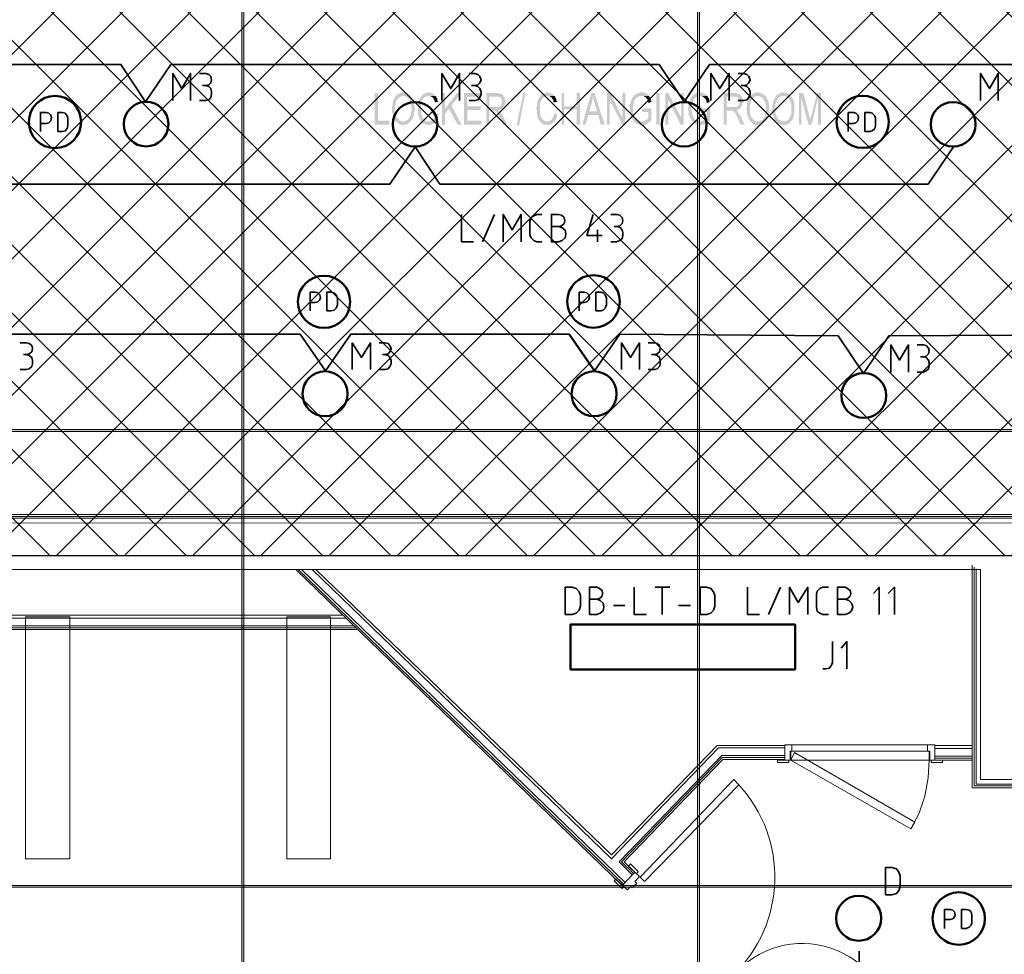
# Model space of a CAD drawing. Header units: millimetres. Extents: x 1.7 to 32.8, y 0.3 to 23.1.
# Tile 51 of 106: x 12 to 14.6, y 17.5 to 20. Entities that reach past the tile are written whole.
import ezdxf

# ---------------------------------------------------------------- set-up
doc = ezdxf.new("R2010")
doc.units = ezdxf.units.MM
doc.layers.add('PDF_Geometry', color=9, linetype='Continuous', true_color=0x808080)
doc.layers.add('PDF_Solid Fills', color=9, linetype='Continuous', true_color=0x808080)

msp = doc.modelspace()

# ---------------------------------------------------------------- hatches: boundary and pattern name
h = msp.add_hatch()
h.set_pattern_fill('ANSI37', color=256, scale=0.04)
h.paths.add_polyline_path([(7.7386, 22.7025), (12.398, 22.7025), (12.398, 20.2896), (20.6471, 20.2896), (20.6471, 18.615), (17.6427, 18.615), (17.6427, 12.7826), (14.7691, 12.7826), (14.7691, 18.5971), (7.7013, 18.5971)])
at = {"layer": 'PDF_Solid Fills', "transparency": 33554559}
for points in [[(12.979, 19.816), (12.9706, 19.816), (12.9706, 19.7327), (13.009, 19.7327), (13.009, 19.7427), (12.979, 19.7427)], [(13.0273, 19.8094), (13.0256, 19.8077), (13.024, 19.806), (13.024, 19.8044), (13.0223, 19.8027), (13.0223, 19.801), (13.0206, 19.7994), (13.0206, 19.7977), (13.019, 19.796), (13.019, 19.7927), (13.0173, 19.7894), (13.0173, 19.7827), (13.0157, 19.781), (13.0157, 19.7727), (13.0157, 19.766), (13.0173, 19.7627), (13.0173, 19.7594), (13.019, 19.7577), (13.019, 19.7527), (13.019, 19.7527), (13.0206, 19.7494), (13.0206, 19.7477), (13.0223, 19.746), (13.024, 19.7444), (13.024, 19.7427), (13.0256, 19.741), (13.0273, 19.7394), (13.029, 19.7394), (13.0306, 19.7377), (13.0306, 19.736), (13.0323, 19.736), (13.034, 19.7344), (13.0356, 19.7344), (13.0373, 19.7327), (13.0423, 19.7327), (13.044, 19.731), (13.0473, 19.731), (13.049, 19.7327), (13.054, 19.7327), (13.0556, 19.7344), (13.0573, 19.7344), (13.059, 19.736), (13.0606, 19.736), (13.0606, 19.7377), (13.0623, 19.7377), (13.064, 19.7394), (13.0656, 19.741), (13.0406, 19.741), (13.039, 19.7427), (13.0373, 19.7427), (13.0356, 19.7444), (13.034, 19.746), (13.0323, 19.746), (13.0323, 19.7477), (13.0306, 19.7494), (13.0306, 19.7494), (13.029, 19.751), (13.029, 19.7527), (13.0273, 19.7544), (13.0273, 19.7577), (13.0256, 19.7594), (13.0256, 19.766), (13.024, 19.7677), (13.024, 19.781), (13.0256, 19.7827), (13.0256, 19.7894), (13.0273, 19.7927), (13.0273, 19.796), (13.029, 19.7977), (13.029, 19.7977), (13.0306, 19.7994), (13.0323, 19.801), (13.0323, 19.8027), (13.034, 19.8044), (13.0356, 19.8044), (13.0373, 19.806), (13.039, 19.806), (13.0406, 19.8077), (13.0456, 19.8077)], [(13.0456, 19.8177), (13.0423, 19.8177), (13.0406, 19.816), (13.0373, 19.816), (13.0356, 19.8144), (13.034, 19.8144), (13.0323, 19.8127), (13.0306, 19.8127), (13.029, 19.811), (13.0273, 19.8094), (13.0273, 19.8094), (13.0456, 19.8077), (13.0506, 19.8077), (13.0523, 19.806), (13.054, 19.806), (13.0556, 19.8044), (13.0573, 19.8044), (13.0573, 19.8027), (13.059, 19.801), (13.0606, 19.7994), (13.0623, 19.7977), (13.0623, 19.796), (13.064, 19.7944), (13.064, 19.7927), (13.0656, 19.791), (13.0656, 19.781), (13.0673, 19.7794), (13.0673, 19.7677), (13.0656, 19.7644), (13.0656, 19.7577), (13.064, 19.756), (13.064, 19.7544), (13.0623, 19.7527), (13.0623, 19.751), (13.0606, 19.7494), (13.0606, 19.7494), (13.059, 19.7477), (13.059, 19.746), (13.0573, 19.7444), (13.0556, 19.7444), (13.054, 19.7427), (13.0523, 19.7427), (13.0506, 19.741), (13.0456, 19.741), (13.0656, 19.741), (13.0656, 19.7427), (13.0673, 19.7444), (13.069, 19.746), (13.069, 19.7477), (13.0706, 19.7494), (13.0723, 19.751), (13.0723, 19.756), (13.074, 19.7577), (13.074, 19.7644), (13.0756, 19.7677), (13.0756, 19.781), (13.074, 19.7844), (13.074, 19.791), (13.0723, 19.7927), (13.0723, 19.7977), (13.0706, 19.7994), (13.069, 19.801), (13.069, 19.8027), (13.0673, 19.8044), (13.0673, 19.806), (13.0656, 19.8077), (13.064, 19.8094), (13.0623, 19.811), (13.0606, 19.811), (13.0606, 19.8127), (13.059, 19.8127), (13.0573, 19.8144), (13.0556, 19.8144), (13.054, 19.816), (13.0506, 19.816), (13.049, 19.8177), (13.0473, 19.8177)], [(13.1123, 19.8177), (13.109, 19.8177), (13.1073, 19.816), (13.104, 19.816), (13.1023, 19.8144), (13.1006, 19.8144), (13.099, 19.8127), (13.0973, 19.8127), (13.0956, 19.811), (13.0956, 19.8094), (13.094, 19.8077), (13.0923, 19.806), (13.0906, 19.8044), (13.0906, 19.8027), (13.089, 19.801), (13.0873, 19.7994), (13.0873, 19.7977), (13.0873, 19.7977), (13.0856, 19.796), (13.0856, 19.791), (13.084, 19.7894), (13.084, 19.761), (13.0856, 19.7594), (13.0856, 19.7544), (13.0873, 19.7527), (13.0873, 19.751), (13.089, 19.7477), (13.089, 19.746), (13.0906, 19.7444), (13.0906, 19.7427), (13.0923, 19.741), (13.094, 19.7394), (13.1123, 19.741), (13.1073, 19.741), (13.1056, 19.7427), (13.104, 19.7427), (13.1023, 19.7444), (13.1006, 19.7444), (13.1006, 19.746), (13.099, 19.7477), (13.0973, 19.7494), (13.0973, 19.751), (13.0956, 19.7527), (13.0956, 19.7544), (13.094, 19.756), (13.094, 19.761), (13.0923, 19.7627), (13.0923, 19.7744), (13.0923, 19.786), (13.094, 19.7894), (13.094, 19.7927), (13.0956, 19.7944), (13.0956, 19.796), (13.0973, 19.7994), (13.0973, 19.801), (13.099, 19.801), (13.1006, 19.8027), (13.1006, 19.8044), (13.1023, 19.8044), (13.104, 19.806), (13.1056, 19.806), (13.1073, 19.8077), (13.1306, 19.8077), (13.129, 19.8094), (13.129, 19.811), (13.1273, 19.811), (13.1256, 19.8127), (13.124, 19.8144), (13.1223, 19.8144), (13.1223, 19.816), (13.119, 19.816), (13.1156, 19.8177), (13.114, 19.8177)], [(13.1306, 19.8077), (13.1123, 19.8077), (13.1173, 19.8077), (13.119, 19.806), (13.1206, 19.806), (13.1223, 19.8044), (13.1223, 19.8044), (13.124, 19.8027), (13.1256, 19.801), (13.1256, 19.7994), (13.1273, 19.7977), (13.1273, 19.796), (13.129, 19.7927), (13.129, 19.791), (13.1373, 19.7927), (13.1373, 19.7944), (13.1356, 19.796), (13.1356, 19.801), (13.134, 19.8027), (13.1323, 19.8044), (13.1323, 19.806)], [(13.1556, 19.816), (13.1473, 19.816), (13.1473, 19.7327), (13.1556, 19.7327), (13.1556, 19.7744)], [(13.199, 19.816), (13.1873, 19.816), (13.1556, 19.7744), (13.1556, 19.761), (13.1656, 19.7744), (13.1723, 19.7827)], [(13.2506, 19.816), (13.2056, 19.816), (13.2056, 19.7327), (13.2523, 19.7327), (13.2523, 19.7427), (13.214, 19.7427), (13.214, 19.771), (13.249, 19.771), (13.249, 19.781), (13.214, 19.781), (13.214, 19.806), (13.2506, 19.806)], [(13.2923, 19.816), (13.264, 19.816), (13.264, 19.7327), (13.2723, 19.7327), (13.2723, 19.7694), (13.2823, 19.7694), (13.2956, 19.771), (13.299, 19.771), (13.3006, 19.7727), (13.3023, 19.7727), (13.304, 19.7744), (13.3056, 19.7744), (13.3073, 19.776), (13.309, 19.7777), (13.309, 19.7794), (13.2723, 19.7794), (13.2723, 19.806), (13.2923, 19.806), (13.309, 19.8077), (13.309, 19.8094), (13.3073, 19.811), (13.3056, 19.8127), (13.304, 19.8144), (13.299, 19.8144), (13.2973, 19.816), (13.294, 19.816)], [(13.309, 19.8077), (13.2923, 19.806), (13.299, 19.806), (13.299, 19.8044), (13.3006, 19.8044), (13.3023, 19.8027), (13.3023, 19.801), (13.304, 19.7994), (13.304, 19.7977), (13.3056, 19.796), (13.3056, 19.7927), (13.3056, 19.7894), (13.304, 19.7877), (13.304, 19.786), (13.3023, 19.7844), (13.3023, 19.7827), (13.3006, 19.781), (13.299, 19.781), (13.2973, 19.7794), (13.2723, 19.7794), (13.309, 19.7794), (13.3106, 19.781), (13.3123, 19.7827), (13.3123, 19.786), (13.314, 19.7877), (13.314, 19.7977), (13.3123, 19.7994), (13.3123, 19.8044), (13.3106, 19.806), (13.3106, 19.806)], [(13.4256, 19.8177), (13.4223, 19.8177), (13.4206, 19.816), (13.4173, 19.816), (13.4156, 19.8144), (13.414, 19.8144), (13.4123, 19.8127), (13.4106, 19.8127), (13.409, 19.811), (13.4073, 19.8094), (13.4056, 19.8077), (13.4056, 19.806), (13.404, 19.8044), (13.4023, 19.8027), (13.4023, 19.801), (13.4006, 19.7994), (13.4006, 19.7977), (13.4006, 19.7977), (13.399, 19.796), (13.399, 19.791), (13.3973, 19.7894), (13.3973, 19.7794), (13.3956, 19.7777), (13.3956, 19.7727), (13.3973, 19.771), (13.3973, 19.7594), (13.399, 19.7577), (13.399, 19.7527), (13.399, 19.7527), (13.4006, 19.751), (13.4006, 19.7477), (13.4023, 19.746), (13.404, 19.7444), (13.404, 19.7427), (13.4056, 19.741), (13.4073, 19.7394), (13.4256, 19.741), (13.4206, 19.741), (13.419, 19.7427), (13.4173, 19.7427), (13.4156, 19.7444), (13.414, 19.7444), (13.414, 19.746), (13.4123, 19.7477), (13.4106, 19.7494), (13.409, 19.751), (13.409, 19.7527), (13.4073, 19.7544), (13.4073, 19.7594), (13.4056, 19.761), (13.4056, 19.7744), (13.4056, 19.7894), (13.4073, 19.791), (13.4073, 19.7944), (13.409, 19.796), (13.4106, 19.7994), (13.4106, 19.801), (13.4123, 19.801), (13.414, 19.8027), (13.414, 19.8044), (13.4156, 19.8044), (13.4173, 19.806), (13.419, 19.806), (13.4206, 19.8077), (13.444, 19.8077), (13.4423, 19.8094), (13.4406, 19.811), (13.4406, 19.811), (13.439, 19.8127), (13.4373, 19.8144), (13.4356, 19.8144), (13.434, 19.816), (13.4306, 19.816), (13.429, 19.8177), (13.4273, 19.8177)], [(13.444, 19.8077), (13.4256, 19.8077), (13.4306, 19.8077), (13.4323, 19.806), (13.4323, 19.806), (13.434, 19.8044), (13.4356, 19.8044), (13.4373, 19.8027), (13.4373, 19.801), (13.439, 19.7994), (13.4406, 19.7977), (13.4406, 19.7927), (13.4423, 19.791), (13.4506, 19.7927), (13.4506, 19.7944), (13.449, 19.796), (13.449, 19.7994), (13.4473, 19.801), (13.4473, 19.8027), (13.4456, 19.8044), (13.4456, 19.806)], [(13.469, 19.816), (13.4623, 19.816), (13.4623, 19.7327), (13.469, 19.7327), (13.469, 19.7727), (13.5023, 19.7727), (13.469, 19.781)], [(13.5106, 19.816), (13.5023, 19.816), (13.5023, 19.781), (13.469, 19.781), (13.5023, 19.7727), (13.5023, 19.7327), (13.5106, 19.7327)], [(13.549, 19.816), (13.5406, 19.816), (13.5173, 19.7327), (13.5256, 19.7327), (13.5323, 19.7577), (13.5589, 19.7577), (13.5356, 19.7677), (13.5423, 19.791), (13.5423, 19.796), (13.544, 19.7977), (13.544, 19.8044), (13.5456, 19.8077)], [(13.549, 19.816), (13.5456, 19.8077), (13.5456, 19.801), (13.5473, 19.7994), (13.5473, 19.7944), (13.549, 19.7927), (13.549, 19.7894), (13.5556, 19.7677), (13.5356, 19.7677), (13.5589, 19.7577), (13.5656, 19.7327), (13.5756, 19.7327)], [(13.5906, 19.816), (13.5823, 19.816), (13.5823, 19.7327), (13.589, 19.7327), (13.589, 19.7977)], [(13.674, 19.8177), (13.6689, 19.8177), (13.6673, 19.816), (13.6623, 19.816), (13.6606, 19.8144), (13.6589, 19.8144), (13.6589, 19.8127), (13.6573, 19.8127), (13.6556, 19.811), (13.6539, 19.811), (13.6539, 19.8094), (13.6523, 19.8077), (13.6506, 19.806), (13.649, 19.8044), (13.649, 19.8027), (13.6473, 19.801), (13.6473, 19.7994), (13.6456, 19.796), (13.6456, 19.7944), (13.6439, 19.7927), (13.6439, 19.7877), (13.6423, 19.786), (13.6423, 19.7627), (13.6439, 19.761), (13.6439, 19.756), (13.6456, 19.7544), (13.6456, 19.751), (13.6473, 19.7494), (13.649, 19.7477), (13.649, 19.746), (13.6506, 19.7444), (13.6523, 19.7427), (13.6523, 19.741), (13.674, 19.741), (13.6706, 19.741), (13.6689, 19.7427), (13.6656, 19.7427), (13.664, 19.7444), (13.6623, 19.7444), (13.6606, 19.746), (13.6589, 19.7477), (13.6573, 19.7494), (13.6556, 19.751), (13.6556, 19.7527), (13.6539, 19.7544), (13.6539, 19.756), (13.6539, 19.756), (13.6523, 19.7594), (13.6523, 19.7627), (13.6506, 19.7644), (13.6506, 19.7844), (13.6523, 19.7877), (13.6523, 19.791), (13.6523, 19.791), (13.6539, 19.7944), (13.6539, 19.796), (13.6556, 19.7977), (13.6573, 19.7994), (13.6573, 19.801), (13.6589, 19.8027), (13.6606, 19.8027), (13.6623, 19.8044), (13.664, 19.806), (13.6656, 19.806), (13.6673, 19.8077), (13.6923, 19.8077), (13.6906, 19.8094), (13.6906, 19.811), (13.6889, 19.8127), (13.6873, 19.8127), (13.6856, 19.8144), (13.684, 19.8144), (13.6823, 19.816), (13.6789, 19.816), (13.6773, 19.8177), (13.6756, 19.8177)], [(13.6923, 19.8077), (13.674, 19.8077), (13.6789, 19.8077), (13.6806, 19.806), (13.6823, 19.806), (13.684, 19.8044), (13.6856, 19.8027), (13.6873, 19.801), (13.6873, 19.7994), (13.6889, 19.7994), (13.6889, 19.796), (13.6906, 19.7944), (13.6906, 19.7894), (13.6989, 19.7927), (13.6989, 19.7944), (13.6973, 19.796), (13.6973, 19.7994), (13.6956, 19.801), (13.6956, 19.8027), (13.694, 19.8044), (13.694, 19.806), (13.694, 19.806)], [(13.7439, 19.816), (13.7356, 19.816), (13.7356, 19.7327), (13.7439, 19.7327), (13.7439, 19.7977)], [(13.7839, 19.816), (13.7773, 19.816), (13.7773, 19.751), (13.7756, 19.7327), (13.7839, 19.7327)], [(13.8273, 19.8177), (13.8239, 19.8177), (13.8223, 19.816), (13.8173, 19.816), (13.8156, 19.8144), (13.814, 19.8144), (13.8123, 19.8127), (13.8106, 19.8127), (13.8106, 19.811), (13.809, 19.811), (13.8073, 19.8094), (13.8056, 19.8077), (13.8056, 19.806), (13.8039, 19.8044), (13.8023, 19.8027), (13.8023, 19.801), (13.8006, 19.7994), (13.8006, 19.796), (13.8006, 19.796), (13.799, 19.7944), (13.799, 19.7927), (13.7973, 19.7894), (13.7973, 19.781), (13.7956, 19.7794), (13.7956, 19.7694), (13.7973, 19.7677), (13.7973, 19.7577), (13.799, 19.756), (13.799, 19.7544), (13.8006, 19.7527), (13.8006, 19.7494), (13.8023, 19.7477), (13.8039, 19.746), (13.8039, 19.7444), (13.8056, 19.7427), (13.8073, 19.741), (13.8273, 19.741), (13.8239, 19.741), (13.8223, 19.7427), (13.819, 19.7427), (13.8173, 19.7444), (13.8156, 19.7444), (13.814, 19.746), (13.8123, 19.7477), (13.8123, 19.7494), (13.8106, 19.751), (13.809, 19.7527), (13.809, 19.7544), (13.8073, 19.756), (13.8073, 19.7594), (13.8056, 19.761), (13.8056, 19.7677), (13.8039, 19.7694), (13.8039, 19.7777), (13.8056, 19.781), (13.8056, 19.7894), (13.8073, 19.791), (13.8073, 19.7944), (13.809, 19.796), (13.809, 19.7977), (13.8106, 19.7994), (13.8123, 19.801), (13.8123, 19.8027), (13.814, 19.8027), (13.8156, 19.8044), (13.8173, 19.806), (13.8206, 19.806), (13.8223, 19.8077), (13.8473, 19.8077), (13.8456, 19.8094), (13.8439, 19.811), (13.8423, 19.8127), (13.8406, 19.8127), (13.8389, 19.8144), (13.8373, 19.8144), (13.8356, 19.816), (13.8323, 19.816), (13.8306, 19.8177), (13.8289, 19.8177)], [(13.8473, 19.8077), (13.8273, 19.8077), (13.8323, 19.8077), (13.8339, 19.806), (13.8356, 19.806), (13.8373, 19.8044), (13.8389, 19.8027), (13.8406, 19.801), (13.8423, 19.7994), (13.8423, 19.7994), (13.8439, 19.796), (13.8439, 19.7927), (13.8456, 19.7894), (13.8523, 19.7927), (13.8523, 19.796), (13.8506, 19.7994), (13.8506, 19.801), (13.8489, 19.8027), (13.8489, 19.8044), (13.8473, 19.806), (13.8473, 19.806)], [(13.9173, 19.816), (13.8889, 19.816), (13.8889, 19.7327), (13.8973, 19.7327), (13.8973, 19.7694), (13.9073, 19.7694), (13.9223, 19.771), (13.9256, 19.771), (13.9273, 19.7727), (13.9289, 19.7727), (13.9306, 19.7744), (13.9323, 19.7744), (13.9323, 19.776), (13.9339, 19.7777), (13.9356, 19.7777), (13.9356, 19.7794), (13.8973, 19.7794), (13.8973, 19.806), (13.9173, 19.806), (13.9356, 19.8077), (13.9339, 19.8094), (13.9323, 19.811), (13.9306, 19.8127), (13.9306, 19.8144), (13.9256, 19.8144), (13.9239, 19.816), (13.9189, 19.816)], [(13.9356, 19.8077), (13.9173, 19.806), (13.9239, 19.806), (13.9256, 19.8044), (13.9273, 19.8044), (13.9273, 19.8027), (13.9289, 19.801), (13.9289, 19.7994), (13.9306, 19.7977), (13.9306, 19.7927), (13.9306, 19.7877), (13.9289, 19.786), (13.9289, 19.7844), (13.9273, 19.7827), (13.9256, 19.781), (13.9239, 19.781), (13.9223, 19.7794), (13.8973, 19.7794), (13.9356, 19.7794), (13.9356, 19.781), (13.9373, 19.7827), (13.9373, 19.7844), (13.9389, 19.786), (13.9389, 19.801), (13.9373, 19.8044), (13.9373, 19.806), (13.9356, 19.806)], [(13.9606, 19.8094), (13.9589, 19.8077), (13.9573, 19.806), (13.9573, 19.8027), (13.9556, 19.801), (13.9539, 19.7994), (13.9539, 19.796), (13.9523, 19.7944), (13.9523, 19.7927), (13.9506, 19.7894), (13.9506, 19.7777), (13.9489, 19.776), (13.9489, 19.7727), (13.9489, 19.7727), (13.9506, 19.771), (13.9506, 19.7594), (13.9523, 19.7577), (13.9523, 19.7544), (13.9539, 19.7527), (13.9539, 19.7494), (13.9556, 19.7477), (13.9556, 19.746), (13.9573, 19.7444), (13.9589, 19.7427), (13.9589, 19.741), (13.9606, 19.7394), (13.9623, 19.7394), (13.9639, 19.7377), (13.9639, 19.736), (13.9656, 19.736), (13.9673, 19.7344), (13.969, 19.7344), (13.9706, 19.7327), (13.9756, 19.7327), (13.9773, 19.731), (13.9806, 19.731), (13.9823, 19.7327), (13.9873, 19.7327), (13.989, 19.7344), (13.9906, 19.7344), (13.9923, 19.736), (13.9939, 19.736), (13.9956, 19.7377), (13.9956, 19.7377), (13.9973, 19.7394), (13.9989, 19.741), (13.9739, 19.741), (13.9723, 19.7427), (13.9706, 19.7427), (13.969, 19.7444), (13.9673, 19.746), (13.9673, 19.746), (13.9656, 19.7477), (13.9639, 19.7494), (13.9639, 19.7494), (13.9623, 19.751), (13.9623, 19.7527), (13.9606, 19.7544), (13.9606, 19.7594), (13.9589, 19.761), (13.9589, 19.7877), (13.9606, 19.7894), (13.9606, 19.7944), (13.9623, 19.796), (13.9623, 19.7977), (13.9639, 19.7977), (13.9639, 19.7994), (13.9656, 19.801), (13.9673, 19.8027), (13.969, 19.8044), (13.969, 19.8044), (13.9706, 19.806), (13.9723, 19.806), (13.9739, 19.8077), (13.979, 19.8077)], [(13.979, 19.8177), (13.9756, 19.8177), (13.9739, 19.816), (13.9706, 19.816), (13.969, 19.8144), (13.9673, 19.8144), (13.9656, 19.8127), (13.9639, 19.8127), (13.9623, 19.811), (13.9623, 19.8094), (13.9606, 19.8094), (13.979, 19.8077), (13.9839, 19.8077), (13.9856, 19.806), (13.9873, 19.806), (13.989, 19.8044), (13.9906, 19.8044), (13.9923, 19.8027), (13.9923, 19.801), (13.9939, 19.7994), (13.9956, 19.7977), (13.9956, 19.796), (13.9973, 19.7944), (13.9973, 19.7927), (13.9989, 19.791), (13.9989, 19.786), (14.0006, 19.7844), (14.0006, 19.7644), (13.9989, 19.7627), (13.9989, 19.7577), (13.9973, 19.756), (13.9973, 19.7527), (13.9956, 19.751), (13.9939, 19.7494), (13.9939, 19.7477), (13.9923, 19.746), (13.9906, 19.7444), (13.989, 19.7444), (13.9873, 19.7427), (13.9856, 19.7427), (13.9839, 19.741), (13.979, 19.741), (13.9989, 19.741), (14.0006, 19.7427), (14.0006, 19.7444), (14.0023, 19.746), (14.0039, 19.7477), (14.0039, 19.7494), (14.0056, 19.751), (14.0056, 19.7544), (14.0073, 19.756), (14.0073, 19.7627), (14.0089, 19.7644), (14.0089, 19.786), (14.0073, 19.7877), (14.0073, 19.7927), (14.0056, 19.7944), (14.0056, 19.7977), (14.0039, 19.7994), (14.0039, 19.801), (14.0023, 19.8027), (14.0006, 19.8044), (14.0006, 19.806), (13.9989, 19.8077), (13.9973, 19.8094), (13.9956, 19.811), (13.9956, 19.811), (13.9939, 19.8127), (13.9923, 19.8127), (13.9906, 19.8144), (13.989, 19.8144), (13.9873, 19.816), (13.9839, 19.816), (13.9823, 19.8177), (13.9806, 19.8177)], [(14.0273, 19.8094), (14.0273, 19.8077), (14.0256, 19.806), (14.0256, 19.8044), (14.0239, 19.8027), (14.0223, 19.801), (14.0223, 19.7994), (14.0206, 19.7977), (14.0206, 19.7944), (14.0189, 19.7927), (14.0189, 19.7877), (14.0173, 19.786), (14.0173, 19.7727), (14.0173, 19.7627), (14.0189, 19.761), (14.0189, 19.7577), (14.0206, 19.7544), (14.0206, 19.7527), (14.0206, 19.7527), (14.0223, 19.7494), (14.0223, 19.7477), (14.0239, 19.746), (14.0239, 19.7444), (14.0256, 19.7427), (14.0273, 19.741), (14.0289, 19.7394), (14.0289, 19.7394), (14.0306, 19.7377), (14.0323, 19.736), (14.0339, 19.736), (14.0356, 19.7344), (14.0373, 19.7344), (14.0389, 19.7327), (14.0439, 19.7327), (14.0456, 19.731), (14.0489, 19.731), (14.0506, 19.7327), (14.0556, 19.7327), (14.0573, 19.7344), (14.0589, 19.7344), (14.0606, 19.736), (14.0623, 19.736), (14.0623, 19.7377), (14.064, 19.7377), (14.0656, 19.7394), (14.0656, 19.741), (14.0423, 19.741), (14.0406, 19.7427), (14.0389, 19.7427), (14.0373, 19.7444), (14.0356, 19.746), (14.0339, 19.746), (14.0323, 19.7477), (14.0323, 19.7494), (14.0306, 19.7494), (14.0306, 19.751), (14.0289, 19.7527), (14.0289, 19.7544), (14.0273, 19.7577), (14.0273, 19.761), (14.0256, 19.7627), (14.0256, 19.786), (14.0273, 19.7877), (14.0273, 19.7927), (14.0289, 19.7944), (14.0289, 19.796), (14.0306, 19.7977), (14.0306, 19.7977), (14.0323, 19.7994), (14.0323, 19.801), (14.0339, 19.8027), (14.0356, 19.8044), (14.0373, 19.8044), (14.0389, 19.806), (14.0406, 19.806), (14.0423, 19.8077), (14.0473, 19.8077)], [(14.0473, 19.8177), (14.0423, 19.8177), (14.0406, 19.816), (14.0373, 19.816), (14.0356, 19.8144), (14.0356, 19.8144), (14.0339, 19.8127), (14.0323, 19.8127), (14.0306, 19.811), (14.0289, 19.8094), (14.0273, 19.8094), (14.0473, 19.8077), (14.0523, 19.8077), (14.0539, 19.806), (14.0556, 19.806), (14.0556, 19.8044), (14.0573, 19.8044), (14.0589, 19.8027), (14.0606, 19.801), (14.0623, 19.7994), (14.0623, 19.7977), (14.064, 19.796), (14.064, 19.7944), (14.0656, 19.7927), (14.0656, 19.791), (14.0673, 19.7877), (14.0673, 19.761), (14.0656, 19.7577), (14.0656, 19.756), (14.064, 19.7544), (14.064, 19.7527), (14.0623, 19.751), (14.0623, 19.7494), (14.0623, 19.7494), (14.0606, 19.7477), (14.0589, 19.746), (14.0573, 19.7444), (14.0573, 19.7444), (14.0556, 19.7427), (14.0539, 19.7427), (14.0523, 19.741), (14.0473, 19.741), (14.0656, 19.741), (14.0673, 19.7427), (14.0689, 19.7444), (14.0706, 19.746), (14.0706, 19.7477), (14.0723, 19.7494), (14.0723, 19.7527), (14.0739, 19.7544), (14.0739, 19.7577), (14.0756, 19.761), (14.0756, 19.7877), (14.0739, 19.791), (14.0739, 19.7944), (14.0723, 19.796), (14.0723, 19.7994), (14.0706, 19.801), (14.0706, 19.8027), (14.0689, 19.8044), (14.0673, 19.806), (14.0656, 19.8077), (14.0656, 19.8094), (14.064, 19.811), (14.0623, 19.811), (14.0623, 19.8127), (14.0606, 19.8127), (14.0589, 19.8144), (14.0573, 19.8144), (14.0556, 19.816), (14.0523, 19.816), (14.0506, 19.8177), (14.0489, 19.8177)], [(14.0989, 19.816), (14.0873, 19.816), (14.0873, 19.7327), (14.0939, 19.7327), (14.0939, 19.8027)], [(14.0989, 19.816), (14.0939, 19.8027), (14.1123, 19.7327), (14.1173, 19.7444), (14.1173, 19.746), (14.1156, 19.7477), (14.1156, 19.751), (14.1139, 19.7544), (14.1139, 19.7577)], [(14.1456, 19.816), (14.1356, 19.816), (14.1206, 19.7577), (14.1206, 19.7577), (14.1189, 19.756), (14.1189, 19.7527), (14.1173, 19.751), (14.1173, 19.7444), (14.1123, 19.7327), (14.1206, 19.7327), (14.1373, 19.8027)], [(13.1306, 19.7627), (13.1306, 19.7627), (13.129, 19.7594), (13.129, 19.7544), (13.1273, 19.7527), (13.1273, 19.751), (13.1256, 19.7494), (13.124, 19.7477), (13.124, 19.746), (13.1223, 19.746), (13.1223, 19.7444), (13.1206, 19.7427), (13.1173, 19.7427), (13.1156, 19.741), (13.1123, 19.741), (13.094, 19.7394), (13.0956, 19.7377), (13.0956, 19.7377), (13.0973, 19.736), (13.099, 19.7344), (13.1023, 19.7344), (13.104, 19.7327), (13.109, 19.7327), (13.1106, 19.731), (13.1156, 19.731), (13.1173, 19.7327), (13.1206, 19.7327), (13.1223, 19.7344), (13.124, 19.7344), (13.1256, 19.736), (13.1256, 19.736), (13.1273, 19.7377), (13.129, 19.7394), (13.1306, 19.7394), (13.1306, 19.741), (13.1323, 19.7427), (13.134, 19.7444), (13.134, 19.746), (13.1356, 19.7477), (13.1356, 19.7494), (13.1373, 19.7527), (13.1373, 19.756), (13.139, 19.7594)], [(13.2956, 19.771), (13.2823, 19.7694), (13.2873, 19.7694), (13.289, 19.7677), (13.2906, 19.7677), (13.2906, 19.766), (13.2923, 19.766), (13.2923, 19.7644), (13.294, 19.761), (13.2956, 19.761), (13.2956, 19.7594), (13.2973, 19.756), (13.2973, 19.7544), (13.299, 19.7527), (13.3006, 19.751), (13.309, 19.7327), (13.319, 19.7327), (13.3073, 19.756), (13.3073, 19.7577), (13.3056, 19.7594), (13.304, 19.761), (13.304, 19.7627), (13.3023, 19.7644), (13.3006, 19.766), (13.3006, 19.7677), (13.299, 19.7677), (13.2973, 19.7694)], [(13.4423, 19.7627), (13.4423, 19.7577), (13.4406, 19.7544), (13.4406, 19.7527), (13.439, 19.751), (13.439, 19.7494), (13.4373, 19.7477), (13.4373, 19.746), (13.4356, 19.746), (13.434, 19.7444), (13.434, 19.7427), (13.4306, 19.7427), (13.429, 19.741), (13.4256, 19.741), (13.4073, 19.7394), (13.4073, 19.7377), (13.409, 19.7377), (13.4106, 19.736), (13.4123, 19.7344), (13.414, 19.7344), (13.4156, 19.7327), (13.4223, 19.7327), (13.424, 19.731), (13.4273, 19.731), (13.429, 19.7327), (13.4323, 19.7327), (13.434, 19.7344), (13.4356, 19.7344), (13.4373, 19.736), (13.439, 19.736), (13.4406, 19.7377), (13.4423, 19.7394), (13.4423, 19.7394), (13.444, 19.741), (13.4456, 19.7427), (13.4456, 19.7444), (13.4473, 19.746), (13.4473, 19.7477), (13.449, 19.7494), (13.449, 19.7527), (13.4506, 19.7544), (13.4506, 19.7594)], [(13.6989, 19.776), (13.674, 19.7744), (13.674, 19.766), (13.6906, 19.766), (13.6906, 19.7494), (13.6906, 19.7494), (13.6889, 19.7477), (13.6873, 19.746), (13.6856, 19.746), (13.684, 19.7444), (13.684, 19.7444), (13.6823, 19.7427), (13.6789, 19.7427), (13.6773, 19.741), (13.6523, 19.741), (13.6539, 19.7394), (13.6556, 19.7377), (13.6573, 19.7377), (13.6589, 19.736), (13.6606, 19.7344), (13.664, 19.7344), (13.6656, 19.7327), (13.6689, 19.7327), (13.6706, 19.731), (13.6773, 19.731), (13.6789, 19.7327), (13.684, 19.7327), (13.6856, 19.7344), (13.6873, 19.7344), (13.6873, 19.736), (13.6889, 19.736), (13.6906, 19.7377), (13.6923, 19.7377), (13.694, 19.7394), (13.6956, 19.741), (13.6973, 19.741), (13.6973, 19.7427), (13.6989, 19.7444)], [(13.8539, 19.776), (13.8273, 19.7744), (13.8273, 19.766), (13.8456, 19.766), (13.8456, 19.7494), (13.8439, 19.7494), (13.8423, 19.7477), (13.8406, 19.746), (13.8389, 19.746), (13.8373, 19.7444), (13.8373, 19.7444), (13.8356, 19.7427), (13.8323, 19.7427), (13.8306, 19.741), (13.8073, 19.741), (13.809, 19.7394), (13.809, 19.7377), (13.8106, 19.7377), (13.8123, 19.736), (13.814, 19.7344), (13.8173, 19.7344), (13.819, 19.7327), (13.8223, 19.7327), (13.8239, 19.731), (13.8306, 19.731), (13.8323, 19.7327), (13.8373, 19.7327), (13.8389, 19.7344), (13.8406, 19.7344), (13.8423, 19.736), (13.8423, 19.736), (13.8439, 19.7377), (13.8456, 19.7377), (13.8473, 19.7394), (13.8489, 19.741), (13.8506, 19.741), (13.8523, 19.7427), (13.8539, 19.7444)], [(13.9223, 19.771), (13.9073, 19.7694), (13.9123, 19.7694), (13.9139, 19.7677), (13.9156, 19.7677), (13.9156, 19.766), (13.9173, 19.766), (13.9189, 19.7644), (13.9206, 19.761), (13.9206, 19.761), (13.9223, 19.7594), (13.9223, 19.756), (13.9239, 19.7544), (13.9239, 19.7527), (13.9256, 19.751), (13.9339, 19.7327), (13.9439, 19.7327), (13.9339, 19.756), (13.9339, 19.756), (13.9323, 19.7577), (13.9306, 19.7594), (13.9306, 19.761), (13.9289, 19.7627), (13.9273, 19.7644), (13.9273, 19.766), (13.9256, 19.7677), (13.9256, 19.7677), (13.9239, 19.7694)], [(29.8551, 18.9261), (29.8551, 18.9294), (2.9827, 18.9294), (2.9827, 18.9244), (29.8551, 18.9244)], [(29.8551, 17.7261), (29.8551, 17.7294), (2.9827, 17.7294), (2.9827, 17.7244), (29.8551, 17.7244)]]:
    msp.add_hatch(color=256, dxfattribs=at).paths.add_polyline_path(points)

# ---------------------------------------------------------------- linework, layer by layer
msp.add_lwpolyline([(7.7386, 22.7025), (12.398, 22.7025), (12.398, 20.2896), (20.6471, 20.2896), (20.6471, 18.615), (17.6427, 18.615), (17.6427, 12.7826), (14.7691, 12.7826), (14.7691, 18.5971), (7.7013, 18.5971), (7.7386, 22.7025)])
at = {"layer": 'PDF_Geometry', "lineweight": 5}
for points in [[(12.6257, 22.9192), (12.6257, 22.8592), (12.6206, 22.8592), (12.6206, 22.9192), (12.6206, 0.2783), (12.6257, 0.2783)], [(13.8256, 22.9176), (13.8256, 22.8592), (13.8206, 22.8592), (13.8206, 22.9176), (13.8206, 0.2783), (13.8256, 0.2783)], [(29.8551, 18.9261), (29.8551, 18.9294), (2.9827, 18.9294), (2.9827, 18.9244), (29.8551, 18.9244)], [(29.8551, 17.7261), (29.8551, 17.7294), (2.9827, 17.7294), (2.9827, 17.7244), (29.8551, 17.7244)]]:
    msp.add_lwpolyline(points, close=True, dxfattribs=at)
at = {"layer": 'PDF_Geometry', "color": 7, "lineweight": 35}
for points in [[(15.2022, 19.7927), (15.1356, 19.891), (13.8523, 19.891), (13.7856, 19.7927), (13.719, 19.891), (12.434, 19.891), (12.3673, 19.7927), (12.3023, 19.891), (11.0174, 19.891), (10.9507, 19.7927)], [(12.439, 19.796), (12.439, 19.8677), (12.4623, 19.8277), (12.4857, 19.8677), (12.4857, 19.796)], [(12.509, 19.8677), (12.5257, 19.8677), (12.534, 19.8644), (12.539, 19.8594), (12.5407, 19.851), (12.539, 19.8427), (12.534, 19.8377), (12.5257, 19.836), (12.5173, 19.836)], [(13.1473, 19.796), (13.1473, 19.8677), (13.1706, 19.8277), (13.194, 19.8677), (13.194, 19.796)], [(13.219, 19.8677), (13.234, 19.8677), (13.2423, 19.8644), (13.2473, 19.8594), (13.2506, 19.851), (13.2473, 19.8427), (13.2423, 19.8377), (13.234, 19.836), (13.2256, 19.836)], [(13.8556, 19.796), (13.8556, 19.8677), (13.8789, 19.8277), (13.904, 19.8677), (13.904, 19.796)], [(13.9273, 19.8677), (13.9423, 19.8677), (13.9506, 19.8644), (13.9556, 19.8594), (13.9589, 19.851), (13.9556, 19.8427), (13.9506, 19.8377), (13.9423, 19.836), (13.9356, 19.836)], [(14.5656, 19.796), (14.5656, 19.8677), (14.5889, 19.8277), (14.6123, 19.8677), (14.6123, 19.796)], [(12.509, 19.796), (12.5257, 19.796), (12.534, 19.7977), (12.539, 19.8044), (12.5407, 19.8127), (12.5407, 19.8194), (12.539, 19.8277), (12.534, 19.8327), (12.5257, 19.836)], [(13.219, 19.796), (13.234, 19.796), (13.2423, 19.7977), (13.2473, 19.8044), (13.2506, 19.8127), (13.2506, 19.8194), (13.2473, 19.8277), (13.2423, 19.8327), (13.234, 19.836)], [(13.9273, 19.796), (13.9423, 19.796), (13.9506, 19.7977), (13.9556, 19.8044), (13.9589, 19.8127), (13.9589, 19.8194), (13.9556, 19.8277), (13.9506, 19.8327), (13.9423, 19.836)], [(12.0907, 19.7144), (12.0907, 19.7644), (12.1057, 19.7644), (12.1123, 19.7627), (12.1173, 19.7577), (12.119, 19.751), (12.1173, 19.7427), (12.1123, 19.7377), (12.1057, 19.736), (12.0907, 19.736)], [(14.2173, 19.7144), (14.2173, 19.7644), (14.2306, 19.7644), (14.2373, 19.7627), (14.2423, 19.7577), (14.2439, 19.751), (14.2423, 19.7427), (14.2373, 19.7377), (14.2306, 19.736), (14.2173, 19.736)], [(11.659, 19.6744), (11.7257, 19.576), (13.0106, 19.576), (13.0773, 19.6744), (13.1423, 19.576), (14.4273, 19.576), (14.4939, 19.6744)], [(13.199, 19.496), (13.199, 19.4244), (13.2306, 19.4244)], [(13.254, 19.4244), (13.2856, 19.496)], [(13.309, 19.4244), (13.309, 19.496), (13.3323, 19.456), (13.3556, 19.496), (13.3556, 19.4244)], [(13.4106, 19.4244), (13.3973, 19.4244), (13.389, 19.4277), (13.3823, 19.4344), (13.379, 19.4427), (13.379, 19.4777), (13.3823, 19.4877), (13.389, 19.4927), (13.3973, 19.496), (13.4106, 19.496)], [(13.454, 19.4644), (13.4623, 19.466), (13.469, 19.4727), (13.4706, 19.4794), (13.469, 19.4877), (13.4623, 19.4944), (13.454, 19.496), (13.4356, 19.496), (13.4356, 19.4244), (13.454, 19.4244), (13.464, 19.4277), (13.4723, 19.4344), (13.474, 19.4444), (13.4723, 19.4544), (13.464, 19.4611), (13.454, 19.4644), (13.4356, 19.4644)], [(13.5456, 19.496), (13.529, 19.441), (13.569, 19.441)], [(13.5923, 19.496), (13.6073, 19.496), (13.6156, 19.4944), (13.6223, 19.4877), (13.624, 19.4794), (13.6223, 19.4727), (13.6156, 19.466), (13.6073, 19.4644), (13.6006, 19.4644)], [(13.5573, 19.456), (13.5573, 19.4244)], [(13.5923, 19.4244), (13.6073, 19.4244), (13.6156, 19.4277), (13.6223, 19.4327), (13.624, 19.441), (13.624, 19.4477), (13.6223, 19.456), (13.6156, 19.4627), (13.6073, 19.4644)], [(12.8006, 19.2427), (12.8006, 19.2911), (12.814, 19.2911), (12.8206, 19.2894), (12.8257, 19.2844), (12.8273, 19.2777), (12.8257, 19.2711), (12.8206, 19.266), (12.814, 19.2644), (12.8006, 19.2644)], [(13.5089, 19.2427), (13.5089, 19.2911), (13.5223, 19.2911), (13.529, 19.2894), (13.534, 19.2844), (13.5356, 19.2777), (13.534, 19.2711), (13.529, 19.266), (13.5223, 19.2644), (13.5089, 19.2644)], [(10.9507, 19.0844), (11.0174, 19.181), (11.829, 19.181), (11.8957, 19.0844), (11.9623, 19.181), (12.774, 19.181), (12.8406, 19.0844), (12.9073, 19.181), (13.4823, 19.181)], [(13.549, 19.0844), (13.6156, 19.181), (14.1906, 19.1761), (14.2573, 19.0777), (14.3239, 19.1761), (15.1356, 19.181), (15.2022, 19.0844)], [(12.0373, 19.1577), (12.0524, 19.1577), (12.0607, 19.1561), (12.0673, 19.1511), (12.069, 19.1427), (12.0673, 19.1344), (12.0607, 19.1294), (12.0524, 19.1277), (12.0457, 19.1277)], [(12.9107, 19.0877), (12.9107, 19.1577), (12.9356, 19.1194), (12.959, 19.1577), (12.959, 19.0877)], [(12.9823, 19.1577), (12.9973, 19.1577), (13.0057, 19.1561), (13.0106, 19.1511), (13.014, 19.1427), (13.0106, 19.1344), (13.0057, 19.1294), (12.9973, 19.1277), (12.9906, 19.1277)], [(13.6206, 19.0877), (13.6206, 19.1577), (13.6439, 19.1194), (13.6673, 19.1577), (13.6673, 19.0877)], [(13.6906, 19.1577), (13.7073, 19.1577), (13.714, 19.1561), (13.7206, 19.1511), (13.7223, 19.1427), (13.7206, 19.1344), (13.714, 19.1294), (13.7073, 19.1277), (13.6989, 19.1277)], [(14.3289, 19.0811), (14.3289, 19.1527), (14.3523, 19.1127), (14.3756, 19.1527), (14.3756, 19.0811)], [(14.3989, 19.1527), (14.4156, 19.1527), (14.4223, 19.1511), (14.4289, 19.1444), (14.4306, 19.1377), (14.4289, 19.1294), (14.4223, 19.1227), (14.4156, 19.1211), (14.4073, 19.1211)], [(12.0373, 19.0877), (12.0524, 19.0877), (12.0607, 19.0894), (12.0673, 19.096), (12.069, 19.1027), (12.069, 19.1111), (12.0673, 19.1194), (12.0607, 19.1244), (12.0524, 19.1277)], [(12.9823, 19.0877), (12.9973, 19.0877), (13.0057, 19.0894), (13.0106, 19.096), (13.014, 19.1027), (13.014, 19.1111), (13.0106, 19.1194), (13.0057, 19.1244), (12.9973, 19.1277)], [(13.6906, 19.0877), (13.7073, 19.0877), (13.714, 19.0894), (13.7206, 19.096), (13.7223, 19.1027), (13.7223, 19.1111), (13.7206, 19.1194), (13.714, 19.1244), (13.7073, 19.1277)], [(14.3989, 19.0811), (14.4156, 19.0811), (14.4223, 19.0844), (14.4289, 19.0894), (14.4306, 19.0977), (14.4306, 19.1061), (14.4289, 19.1127), (14.4223, 19.1194), (14.4156, 19.1211)], [(13.5556, 18.4827), (13.5623, 18.4844), (13.569, 18.4911), (13.5706, 18.4977), (13.569, 18.5061), (13.5623, 18.5111), (13.5556, 18.5144), (13.5356, 18.5144), (13.5356, 18.4427), (13.5556, 18.4427), (13.564, 18.4461), (13.5723, 18.4527), (13.574, 18.4627), (13.5723, 18.4727), (13.564, 18.4794), (13.5556, 18.4827), (13.5356, 18.4827)], [(13.6539, 18.5144), (13.6539, 18.4427), (13.6856, 18.4427)], [(13.7089, 18.5144), (13.7473, 18.5144)], [(13.7273, 18.4427), (13.7273, 18.5144)], [(13.9523, 18.5144), (13.9523, 18.4427), (13.9839, 18.4427)], [(14.0073, 18.4427), (14.0389, 18.5144)], [(14.0623, 18.4427), (14.0623, 18.5144), (14.0856, 18.4744), (14.1106, 18.5144), (14.1106, 18.4427)], [(14.1656, 18.4427), (14.1506, 18.4427), (14.1423, 18.4461), (14.1356, 18.4511), (14.1339, 18.4611), (14.1339, 18.4961), (14.1356, 18.5044), (14.1423, 18.5111), (14.1506, 18.5144), (14.1656, 18.5144)], [(14.2089, 18.4827), (14.2156, 18.4844), (14.2223, 18.4911), (14.2239, 18.4977), (14.2223, 18.5061), (14.2156, 18.5111), (14.2089, 18.5144), (14.1889, 18.5144), (14.1889, 18.4427), (14.2089, 18.4427), (14.2189, 18.4461), (14.2256, 18.4527), (14.2289, 18.4627), (14.2256, 18.4727), (14.2189, 18.4794), (14.2089, 18.4827), (14.1889, 18.4827)], [(14.2989, 18.4427), (14.2989, 18.5144), (14.2839, 18.4977)], [(14.3389, 18.4427), (14.3389, 18.5144), (14.3223, 18.4977)], [(13.599, 18.4661), (13.629, 18.4661)], [(13.7706, 18.4661), (13.8023, 18.4661)], [(14.1506, 18.2994), (14.1589, 18.2994), (14.1673, 18.3011), (14.1723, 18.3078), (14.1756, 18.3161), (14.1756, 18.3711)], [(14.2139, 18.2994), (14.2139, 18.3711), (14.1989, 18.3544)], [(14.4706, 17.6161), (14.4706, 17.6661), (14.4856, 17.6661), (14.4923, 17.6644), (14.4973, 17.6594), (14.4989, 17.6528), (14.4973, 17.6461), (14.4923, 17.6411), (14.4856, 17.6394), (14.4706, 17.6394)], [(16.6089, 17.3545), (14.2456, 17.3545), (14.2456, 17.5561)]]:
    msp.add_lwpolyline(points, dxfattribs=at)
for points in [[(12.1357, 19.7144), (12.1473, 19.7144), (12.1557, 19.716), (12.1607, 19.7227), (12.1623, 19.7294), (12.1623, 19.7494), (12.1607, 19.756), (12.1557, 19.7627), (12.1473, 19.7644), (12.1357, 19.7644)], [(14.2606, 19.7144), (14.2739, 19.7144), (14.2806, 19.716), (14.2873, 19.7227), (14.2889, 19.7294), (14.2889, 19.7494), (14.2873, 19.756), (14.2806, 19.7627), (14.2739, 19.7644), (14.2606, 19.7644)], [(12.844, 19.2427), (12.8557, 19.2427), (12.864, 19.2444), (12.869, 19.2494), (12.8723, 19.2577), (12.8723, 19.276), (12.869, 19.2844), (12.864, 19.2894), (12.8557, 19.2911), (12.844, 19.2911)], [(13.5523, 19.2427), (13.5656, 19.2427), (13.5723, 19.2444), (13.5773, 19.2494), (13.5806, 19.2577), (13.5806, 19.276), (13.5773, 19.2844), (13.5723, 19.2894), (13.5656, 19.2911), (13.5523, 19.2911)], [(13.4723, 18.4427), (13.4906, 18.4427), (13.5006, 18.4461), (13.5089, 18.4544), (13.5123, 18.4644), (13.5123, 18.4927), (13.5089, 18.5027), (13.5006, 18.5111), (13.4906, 18.5144), (13.4723, 18.5144)], [(13.8273, 18.4427), (13.8439, 18.4427), (13.8556, 18.4461), (13.8623, 18.4544), (13.8656, 18.4644), (13.8656, 18.4927), (13.8623, 18.5027), (13.8556, 18.5111), (13.8439, 18.5144), (13.8273, 18.5144)], [(14.3156, 17.7044), (14.3323, 17.7044), (14.3439, 17.7078), (14.3506, 17.7161), (14.3539, 17.7261), (14.3539, 17.7544), (14.3506, 17.7644), (14.3439, 17.7728), (14.3323, 17.7761), (14.3156, 17.7761)], [(14.5156, 17.6161), (14.5273, 17.6161), (14.5356, 17.6194), (14.5406, 17.6244), (14.5423, 17.6311), (14.5423, 17.6511), (14.5406, 17.6594), (14.5356, 17.6644), (14.5273, 17.6661), (14.5156, 17.6661)]]:
    msp.add_lwpolyline(points, close=True, dxfattribs=at)
at = {"layer": 'PDF_Geometry', "lineweight": 18}
for points in [[(14.5439, 18.5727), (14.5439, 17.9861), (14.6823, 17.9861), (14.6823, 18.5411), (15.6889, 18.5411), (15.6889, 19.5477), (15.6422, 19.5477), (15.6422, 18.7061), (10.5624, 18.7061), (10.5624, 19.7144), (10.5158, 19.7144), (10.5158, 19.6044)], [(10.409, 19.5994), (10.5574, 19.5994), (10.5574, 18.7011), (15.6472, 18.7011), (15.6472, 19.5427), (15.6839, 19.5427), (15.6839, 18.5461), (14.6773, 18.5461), (14.6773, 17.9911), (14.5489, 17.9911), (14.5489, 18.5677)], [(10.409, 19.5944), (10.5524, 19.5944), (10.5524, 18.6961), (15.6522, 18.6961), (15.6522, 19.5377), (15.6789, 19.5377), (15.6789, 18.5511), (14.6723, 18.5511), (14.6723, 17.9961), (14.5539, 17.9961), (14.5539, 18.5627)], [(12.8157, 18.5611), (13.5939, 17.8094), (13.8723, 18.0978), (14.0506, 18.0978), (14.0506, 18.0611), (13.8873, 18.0611), (13.6273, 17.7911), (13.6556, 17.7644), (13.6223, 17.7294), (12.7623, 18.5611)], [(13.6256, 17.7328), (12.769, 18.5611)], [(13.6306, 17.7361), (12.7773, 18.5611)], [(14.0506, 18.0911), (13.8756, 18.0911), (13.5939, 17.7994), (12.8057, 18.5611)], [(9.9508, 18.4328), (12.894, 18.4328)], [(9.959, 18.4411), (12.8873, 18.4411)], [(9.9258, 18.4077), (12.9207, 18.4077)], [(9.9307, 18.4128), (12.9156, 18.4128)], [(9.9208, 18.4028), (12.9256, 18.4028)], [(14.0689, 18.0994), (14.4256, 18.0994)], [(14.5439, 18.0594), (14.4456, 18.0594), (14.4456, 18.0978), (14.5439, 18.0978)], [(13.649, 17.7561), (13.614, 17.7911), (13.884, 18.0711), (14.0506, 18.0711)], [(14.5439, 18.0894), (14.4456, 18.0894)], [(14.5439, 18.0694), (14.4456, 18.0694)], [(13.6523, 17.7594), (13.6206, 17.7911), (13.8856, 18.0661), (14.0506, 18.0661)], [(14.0506, 18.0594), (14.064, 18.0594), (14.0506, 18.0594)], [(14.064, 18.0594), (14.4456, 18.0594), (14.4306, 18.0594), (14.4273, 18.0128), (14.4189, 17.9644), (14.4039, 17.9194), (14.3823, 17.8778)], [(14.5439, 18.0644), (14.4456, 18.0644)]]:
    msp.add_lwpolyline(points, dxfattribs=at)
for points in [[(7.8741, 18.6827), (15.6689, 18.6844), (15.6689, 18.5677), (14.6589, 18.5677), (14.6589, 18.0078), (14.5656, 18.0078), (14.5656, 18.5611), (8.2759, 18.5611), (8.2759, 17.9911), (8.184, 17.9911), (8.184, 18.5777), (7.8741, 18.5777), (7.8741, 17.9744), (7.7575, 17.9744), (7.7541, 19.0027), (7.7541, 19.2794), (7.8376, 19.2794), (7.8376, 19.3061), (7.8726, 19.3061)], [(12.1673, 17.7994), (12.1673, 18.4361), (12.0507, 18.4361), (12.0507, 17.7994)], [(12.854, 17.7994), (12.854, 18.4361), (12.739, 18.4361), (12.739, 17.7994)], [(14.0506, 18.0594), (14.0506, 18.0994), (14.0689, 18.0994), (14.0689, 18.0828), (14.064, 18.0828), (14.064, 18.0594)], [(14.4456, 18.0594), (14.4456, 18.0994), (14.4256, 18.0994), (14.4256, 18.0828), (14.4323, 18.0828), (14.4323, 18.0594)], [(14.4306, 18.0594), (14.4306, 18.0827), (14.0656, 18.0827), (14.0656, 18.0594)], [(14.0756, 18.0794), (14.0656, 18.0594), (14.3823, 17.8778), (14.3923, 17.8961)], [(14.0306, 18.0594), (14.0306, 18.0528), (14.0589, 18.0528), (14.0606, 18.0544), (14.0606, 18.0594)], [(14.4656, 18.0594), (14.4656, 18.0528), (14.4389, 18.0528), (14.4373, 18.0528), (14.4356, 18.0544), (14.4356, 18.0594)], [(13.6689, 17.7511), (13.9156, 18.0078), (13.9289, 17.9944), (13.6806, 17.7394)], [(13.639, 17.7794), (13.6606, 17.7594), (13.6623, 17.7628), (13.664, 17.7661), (13.6623, 17.7678), (13.6439, 17.7861)], [(13.6223, 17.7294), (13.6556, 17.7644), (13.6673, 17.7528), (13.6556, 17.7394), (13.6606, 17.7344), (13.6473, 17.7228), (13.6439, 17.7261), (13.6356, 17.7178)], [(13.6056, 17.7461), (13.6273, 17.7261), (13.624, 17.7228), (13.6223, 17.7211), (13.619, 17.7228), (13.6006, 17.7411)]]:
    msp.add_lwpolyline(points, close=True, dxfattribs=at)
at = {"layer": 'PDF_Geometry', "color": 1, "lineweight": 50}
msp.add_lwpolyline([(13.549, 19.0844), (13.4823, 19.181)], dxfattribs=at)
at = {"layer": 'PDF_Geometry', "color": 3, "lineweight": 50}
msp.add_lwpolyline([(14.0773, 18.2978), (14.0773, 18.4161), (13.4856, 18.4161), (13.4856, 18.2978)], close=True, dxfattribs=at)
at = {"layer": 'PDF_Geometry', "lineweight": 18}
msp.add_lwpolyline([(14.3339, 17.3328, 0.681905), (13.9256, 17.5044, 0.410512), (13.9156, 18.0078)], format="xyb", dxfattribs=at)
at = {"layer": 'PDF_Geometry', "color": 3, "lineweight": 50}
for centre, radius in [((12.1285, 19.7395), 0.0688), ((14.2552, 19.74), 0.0687), ((12.3686, 19.7339), 0.0587), ((13.0768, 19.7334), 0.0588), ((13.7851, 19.7334), 0.0588), ((14.4934, 19.7334), 0.0588), ((12.837, 19.2661), 0.0687), ((13.5465, 19.267), 0.0691), ((12.8397, 19.0238), 0.0593), ((13.548, 19.0238), 0.0593), ((14.2581, 19.0192), 0.0591), ((14.5081, 17.642), 0.0691), ((14.2446, 17.6427), 0.0593)]:
    msp.add_circle(centre, radius, dxfattribs=at)
at = {"layer": 'PDF_Solid Fills', "lineweight": 5, "transparency": 33554559}
for points in [[(12.6206, 0.2783), (12.6257, 0.2783), (12.6206, 22.9192), (12.6257, 22.9192)], [(13.8206, 0.2783), (13.8256, 0.2783), (13.8206, 22.9176), (13.8256, 22.9176)]]:
    msp.add_solid(points, dxfattribs=at)
at = {"layer": 'PDF_Solid Fills', "lineweight": 18, "transparency": 33554559}
for points in [[(13.344, 19.731), (13.3623, 19.8177), (13.3506, 19.731), (13.3673, 19.8177)], [(13.5906, 19.816), (13.589, 19.7977), (13.6223, 19.751), (13.6223, 19.7327)], [(13.6306, 19.816), (13.6223, 19.816), (13.6306, 19.7327), (13.6223, 19.7327)], [(13.7206, 19.7327), (13.7206, 19.816), (13.7123, 19.7327), (13.7123, 19.816)], [(13.7439, 19.816), (13.7439, 19.7977), (13.7773, 19.751), (13.7756, 19.7327)], [(14.1456, 19.816), (14.1373, 19.8027), (14.1456, 19.7327), (14.1373, 19.7327)], [(13.1723, 19.7827), (13.1656, 19.7744), (13.199, 19.7327), (13.189, 19.7327)]]:
    msp.add_solid(points, dxfattribs=at)

doc.saveas('drawing.dxf')
